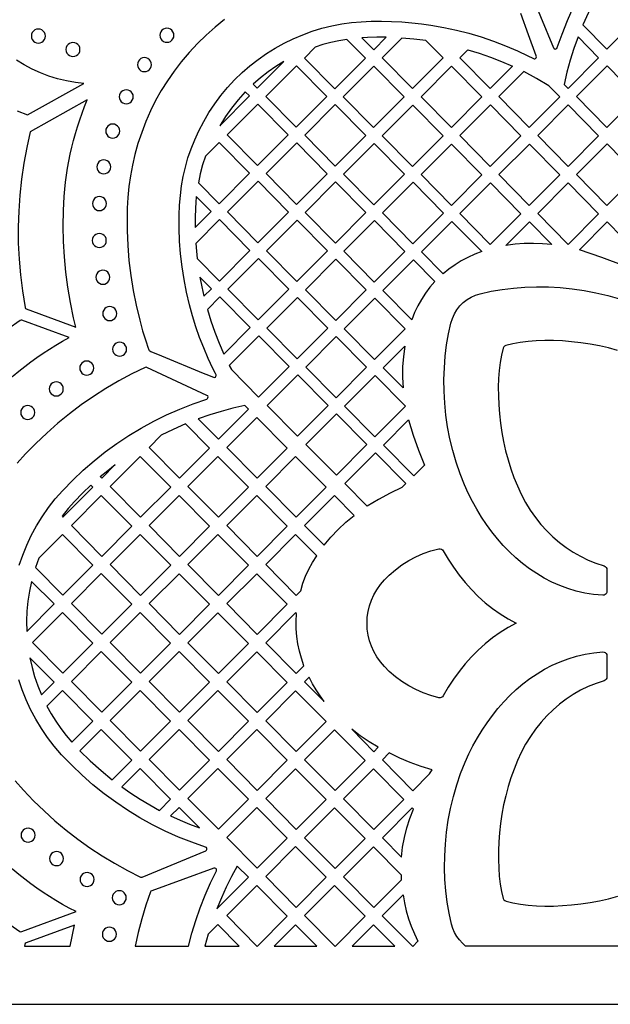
# Model space of a CAD drawing. Header units: millimetres. Extents: x -1176 to 822, y -1617 to -119.
# Tile 17 of 119: x -360 to -218, y -1617 to -1380. Entities that reach past the tile are written whole.
import ezdxf

# ---------------------------------------------------------------- set-up
doc = ezdxf.new("R2010")
doc.units = ezdxf.units.MM
doc.layers.add('pattern', color=5, linetype='Continuous', true_color=0x0000ff)

msp = doc.modelspace()

# ---------------------------------------------------------------- linework, layer by layer
at = {"layer": 'pattern'}
for points in [[(-1176, -1616.8), (822, -1616.8), (822, -118.96), (-1176, -118.96)], [(-224.14, -1381.37), (-218.35, -1387.23), (-211, -1379.86), (-218.3, -1372.47), (-221.33, -1375.5), (-222.8, -1378.4)], [(-325.84, -1383.86), (-325.78, -1384.3), (-325.61, -1384.71), (-325.35, -1385.05), (-325.01, -1385.31), (-324.6, -1385.48), (-324.16, -1385.54), (-323.71, -1385.48), (-323.31, -1385.31), (-322.97, -1385.05), (-322.7, -1384.71), (-322.53, -1384.3), (-322.47, -1383.86), (-322.53, -1383.41), (-322.7, -1383), (-322.97, -1382.66), (-323.31, -1382.4), (-323.71, -1382.23), (-324.16, -1382.17), (-324.6, -1382.23), (-325.01, -1382.4), (-325.35, -1382.66), (-325.61, -1383), (-325.78, -1383.41)], [(-356.75, -1384.04), (-356.69, -1384.48), (-356.52, -1384.89), (-356.26, -1385.23), (-355.92, -1385.49), (-355.52, -1385.66), (-355.07, -1385.72), (-354.62, -1385.66), (-354.22, -1385.49), (-353.88, -1385.23), (-353.61, -1384.89), (-353.44, -1384.48), (-353.38, -1384.04), (-353.44, -1383.59), (-353.61, -1383.18), (-353.88, -1382.84), (-354.22, -1382.58), (-354.62, -1382.41), (-355.07, -1382.35), (-355.52, -1382.41), (-355.92, -1382.58), (-356.26, -1382.84), (-356.52, -1383.18), (-356.69, -1383.59)], [(-277.31, -1384.43), (-274.44, -1387.34), (-271.45, -1384.33), (-273.68, -1384.31), (-275.92, -1384.36)], [(-261.87, -1385.14), (-264.75, -1384.77), (-267.64, -1384.51), (-272.4, -1389.28), (-265.1, -1396.68), (-257.75, -1389.31)], [(-228.65, -1395.65), (-227.7, -1396.61), (-220.35, -1389.24), (-225.3, -1384.23), (-226.3, -1387.04), (-227.2, -1389.87), (-227.98, -1392.74)], [(-348.43, -1387.28), (-348.37, -1387.73), (-348.2, -1388.13), (-347.94, -1388.47), (-347.6, -1388.74), (-347.19, -1388.91), (-346.74, -1388.97), (-346.3, -1388.91), (-345.9, -1388.74), (-345.55, -1388.47), (-345.29, -1388.13), (-345.12, -1387.73), (-345.06, -1387.28), (-345.12, -1386.83), (-345.29, -1386.43), (-345.55, -1386.09), (-345.9, -1385.83), (-346.3, -1385.66), (-346.74, -1385.6), (-347.19, -1385.66), (-347.6, -1385.83), (-347.94, -1386.09), (-348.2, -1386.43), (-348.37, -1386.83)], [(-280.91, -1384.83), (-282.84, -1385.17), (-284.75, -1385.6), (-286.63, -1386.11), (-288.5, -1386.71), (-291.1, -1389.32), (-283.79, -1396.72), (-276.45, -1389.35)], [(-331.24, -1390.92), (-331.18, -1391.37), (-331.01, -1391.77), (-330.75, -1392.11), (-330.41, -1392.37), (-330.01, -1392.54), (-329.56, -1392.6), (-329.11, -1392.54), (-328.71, -1392.37), (-328.37, -1392.11), (-328.1, -1391.77), (-327.93, -1391.37), (-327.87, -1390.92), (-327.93, -1390.47), (-328.1, -1390.07), (-328.37, -1389.72), (-328.71, -1389.46), (-329.11, -1389.29), (-329.56, -1389.23), (-330.01, -1389.29), (-330.41, -1389.46), (-330.75, -1389.72), (-331.01, -1390.07), (-331.18, -1390.47)], [(-251.78, -1387.33), (-249.04, -1388.17), (-246.35, -1389.11), (-243.68, -1390.15), (-241.06, -1391.29), (-246.4, -1396.65), (-253.7, -1389.25)], [(-296.01, -1390.17), (-297.97, -1391.38), (-299.85, -1392.68), (-301.65, -1394.09), (-303.39, -1395.6), (-302.42, -1396.59)], [(-285.72, -1398.57), (-293.07, -1405.94), (-300.37, -1398.54), (-293.02, -1391.17)], [(-267.1, -1398.69), (-274.45, -1406.06), (-281.75, -1398.66), (-274.4, -1391.3)], [(-263.05, -1398.63), (-255.71, -1391.26), (-248.4, -1398.66), (-255.75, -1406.03)], [(-218.3, -1391.23), (-211, -1398.62), (-218.35, -1405.99), (-225.65, -1398.59)], [(-232.32, -1395.97), (-235.3, -1394.21), (-238.36, -1392.58), (-244.35, -1398.59), (-237.05, -1405.99), (-229.71, -1398.62)], [(-335.62, -1398.64), (-335.56, -1399.09), (-335.39, -1399.49), (-335.13, -1399.83), (-334.79, -1400.1), (-334.38, -1400.27), (-333.94, -1400.33), (-333.49, -1400.27), (-333.09, -1400.1), (-332.74, -1399.83), (-332.48, -1399.49), (-332.31, -1399.09), (-332.25, -1398.64), (-332.31, -1398.19), (-332.48, -1397.79), (-332.74, -1397.45), (-333.09, -1397.19), (-333.49, -1397.02), (-333.94, -1396.96), (-334.38, -1397.02), (-334.79, -1397.19), (-335.13, -1397.45), (-335.39, -1397.79), (-335.56, -1398.19)], [(-311.47, -1405.59), (-304.34, -1398.44), (-305.31, -1397.46), (-307.03, -1399.36), (-308.63, -1401.34), (-310.11, -1403.41)], [(-302.3, -1400.39), (-309.64, -1407.76), (-302.34, -1415.15), (-294.99, -1407.79)], [(-291.02, -1407.88), (-283.68, -1400.51), (-276.37, -1407.91), (-283.72, -1415.28)], [(-265.06, -1400.64), (-257.75, -1408.04), (-265.1, -1415.41), (-272.4, -1408.01)], [(-253.7, -1407.97), (-246.4, -1415.37), (-239.06, -1408), (-246.36, -1400.6)], [(-220.35, -1408), (-227.7, -1415.37), (-235, -1407.97), (-227.65, -1400.6)], [(-338.87, -1406.89), (-338.81, -1407.34), (-338.64, -1407.74), (-338.38, -1408.08), (-338.04, -1408.35), (-337.64, -1408.52), (-337.19, -1408.58), (-336.74, -1408.52), (-336.34, -1408.35), (-336, -1408.08), (-335.73, -1407.74), (-335.56, -1407.34), (-335.5, -1406.89), (-335.56, -1406.44), (-335.73, -1406.04), (-336, -1405.7), (-336.34, -1405.43), (-336.74, -1405.26), (-337.19, -1405.2), (-337.64, -1405.26), (-338.04, -1405.43), (-338.38, -1405.7), (-338.64, -1406.04), (-338.81, -1406.44)], [(-314.88, -1412.93), (-315.57, -1415.03), (-316.14, -1417.15), (-316.6, -1419.31), (-311.61, -1424.37), (-304.27, -1417), (-311.57, -1409.6)], [(-292.95, -1409.73), (-300.29, -1417.1), (-292.99, -1424.5), (-285.65, -1417.13)], [(-267.03, -1417.26), (-274.37, -1424.63), (-281.67, -1417.23), (-274.33, -1409.86)], [(-255.75, -1424.75), (-248.41, -1417.38), (-255.71, -1409.99), (-263.06, -1417.35)], [(-229.7, -1417.38), (-237.05, -1424.75), (-244.35, -1417.35), (-237.01, -1409.99)], [(-218.31, -1409.98), (-211, -1417.38), (-218.35, -1424.75), (-225.65, -1417.35)], [(-341.02, -1415.5), (-340.96, -1415.94), (-340.79, -1416.35), (-340.53, -1416.69), (-340.19, -1416.95), (-339.79, -1417.12), (-339.34, -1417.18), (-338.89, -1417.12), (-338.49, -1416.95), (-338.15, -1416.69), (-337.88, -1416.35), (-337.71, -1415.94), (-337.65, -1415.5), (-337.71, -1415.05), (-337.88, -1414.64), (-338.15, -1414.3), (-338.49, -1414.04), (-338.89, -1413.87), (-339.34, -1413.81), (-339.79, -1413.87), (-340.19, -1414.04), (-340.53, -1414.3), (-340.79, -1414.64), (-340.96, -1415.05)], [(-302.26, -1433.72), (-294.92, -1426.35), (-302.22, -1418.95), (-309.57, -1426.32)], [(-290.95, -1426.44), (-283.64, -1433.84), (-276.3, -1426.47), (-283.6, -1419.08)], [(-257.68, -1426.6), (-265.03, -1433.97), (-272.33, -1426.57), (-264.98, -1419.2)], [(-239.06, -1426.76), (-246.4, -1434.13), (-253.7, -1426.73), (-246.36, -1419.36)], [(-227.66, -1419.36), (-220.35, -1426.76), (-227.7, -1434.13), (-235, -1426.73)], [(-342.07, -1424.32), (-342.01, -1424.76), (-341.84, -1425.17), (-341.58, -1425.51), (-341.24, -1425.77), (-340.84, -1425.94), (-340.39, -1426), (-339.94, -1425.94), (-339.54, -1425.77), (-339.2, -1425.51), (-338.93, -1425.17), (-338.76, -1424.76), (-338.7, -1424.32), (-338.76, -1423.87), (-338.93, -1423.47), (-339.2, -1423.12), (-339.54, -1422.86), (-339.94, -1422.69), (-340.39, -1422.63), (-340.84, -1422.69), (-341.24, -1422.86), (-341.58, -1423.12), (-341.84, -1423.47), (-342.01, -1423.87)], [(-317.37, -1430.07), (-313.54, -1426.22), (-317.1, -1422.61), (-317.23, -1424.02), (-317.31, -1425.42), (-317.38, -1427.74)], [(-316.88, -1437.52), (-311.54, -1442.93), (-304.19, -1435.57), (-311.49, -1428.17), (-317.21, -1433.9), (-317.07, -1435.72)], [(-285.57, -1435.69), (-292.87, -1428.29), (-300.22, -1435.66), (-292.92, -1443.06)], [(-266.95, -1435.82), (-274.3, -1443.19), (-281.6, -1435.79), (-274.25, -1428.42)], [(-257.76, -1441.23), (-262.98, -1435.95), (-255.63, -1428.59), (-248.44, -1435.87), (-250.16, -1436.51), (-251.8, -1437.24), (-253.37, -1438.08), (-254.88, -1439.02), (-256.34, -1440.07)], [(-242.63, -1434.38), (-237.01, -1428.74), (-231.64, -1434.18), (-233.85, -1433.97), (-236.05, -1433.89), (-238.23, -1433.93), (-240.42, -1434.09)], [(-224.99, -1435.44), (-218.31, -1428.74), (-211.07, -1436.07), (-214.23, -1439.24), (-219.59, -1437.3)], [(-342.1, -1433.19), (-342.04, -1433.64), (-341.87, -1434.04), (-341.6, -1434.38), (-341.26, -1434.64), (-340.86, -1434.81), (-340.41, -1434.87), (-339.97, -1434.81), (-339.56, -1434.64), (-339.22, -1434.38), (-338.96, -1434.04), (-338.79, -1433.64), (-338.73, -1433.19), (-338.79, -1432.74), (-338.96, -1432.34), (-339.22, -1432), (-339.56, -1431.73), (-339.97, -1431.56), (-340.41, -1431.5), (-340.86, -1431.56), (-341.26, -1431.73), (-341.6, -1432), (-341.87, -1432.34), (-342.04, -1432.74)], [(-302.15, -1437.51), (-294.84, -1444.91), (-302.19, -1452.28), (-309.49, -1444.88)], [(-276.23, -1445.04), (-283.57, -1452.41), (-290.87, -1445.01), (-283.53, -1437.64)], [(-265.29, -1452.22), (-272.25, -1445.17), (-264.9, -1437.8), (-259.72, -1443.05), (-260.92, -1444.44), (-262, -1445.87), (-262.97, -1447.35), (-263.84, -1448.9), (-264.61, -1450.52)], [(-341.24, -1442.02), (-341.18, -1442.47), (-341.01, -1442.87), (-340.74, -1443.21), (-340.4, -1443.48), (-340, -1443.65), (-339.55, -1443.71), (-339.11, -1443.65), (-338.7, -1443.48), (-338.36, -1443.21), (-338.1, -1442.87), (-337.93, -1442.47), (-337.87, -1442.02), (-337.93, -1441.57), (-338.1, -1441.17), (-338.36, -1440.83), (-338.7, -1440.56), (-339.11, -1440.39), (-339.55, -1440.33), (-340, -1440.39), (-340.4, -1440.56), (-340.74, -1440.83), (-341.01, -1441.17), (-341.18, -1441.57)], [(-315.27, -1446.6), (-313.46, -1444.79), (-316.23, -1441.98), (-315.78, -1444.3)], [(-314.44, -1449.76), (-313.6, -1452.5), (-312.66, -1455.21), (-311.62, -1457.87), (-310.47, -1460.5), (-304.12, -1454.13), (-311.42, -1446.73)], [(-292.8, -1446.86), (-285.5, -1454.26), (-292.84, -1461.62), (-300.14, -1454.23)], [(-274.17, -1447.02), (-266.87, -1454.42), (-274.22, -1461.79), (-281.52, -1454.39)], [(-339.59, -1450.75), (-339.53, -1451.2), (-339.36, -1451.6), (-339.1, -1451.94), (-338.76, -1452.21), (-338.36, -1452.38), (-337.91, -1452.44), (-337.46, -1452.38), (-337.06, -1452.21), (-336.72, -1451.94), (-336.45, -1451.6), (-336.28, -1451.2), (-336.22, -1450.75), (-336.28, -1450.3), (-336.45, -1449.9), (-336.72, -1449.56), (-337.06, -1449.29), (-337.46, -1449.12), (-337.91, -1449.06), (-338.36, -1449.12), (-338.76, -1449.29), (-339.1, -1449.56), (-339.36, -1449.9), (-339.53, -1450.3)], [(-337.22, -1459.32), (-337.16, -1459.77), (-336.99, -1460.17), (-336.72, -1460.51), (-336.38, -1460.78), (-335.98, -1460.95), (-335.53, -1461.01), (-335.08, -1460.95), (-334.68, -1460.78), (-334.34, -1460.51), (-334.08, -1460.17), (-333.91, -1459.77), (-333.85, -1459.32), (-333.91, -1458.87), (-334.08, -1458.47), (-334.34, -1458.13), (-334.68, -1457.86), (-335.08, -1457.7), (-335.53, -1457.63), (-335.98, -1457.7), (-336.38, -1457.86), (-336.72, -1458.13), (-336.99, -1458.47), (-337.16, -1458.87)], [(-308.65, -1464.22), (-302.11, -1470.84), (-294.77, -1463.48), (-302.07, -1456.08), (-309.18, -1463.2)], [(-283.45, -1456.24), (-276.15, -1463.64), (-283.49, -1471), (-290.79, -1463.61)], [(-267.36, -1468.64), (-272.17, -1463.77), (-266.98, -1458.57), (-267.31, -1461.08), (-267.48, -1463.59), (-267.5, -1466.11)], [(-345.12, -1463.85), (-345.06, -1464.3), (-344.89, -1464.71), (-344.62, -1465.05), (-344.28, -1465.31), (-343.88, -1465.48), (-343.43, -1465.54), (-342.98, -1465.48), (-342.58, -1465.31), (-342.24, -1465.05), (-341.98, -1464.71), (-341.81, -1464.3), (-341.75, -1463.85), (-341.81, -1463.41), (-341.98, -1463), (-342.24, -1462.66), (-342.58, -1462.4), (-342.98, -1462.23), (-343.43, -1462.17), (-343.88, -1462.23), (-344.28, -1462.4), (-344.62, -1462.66), (-344.89, -1463), (-345.06, -1463.41)], [(-352.44, -1468.87), (-352.38, -1469.32), (-352.21, -1469.72), (-351.95, -1470.06), (-351.61, -1470.32), (-351.2, -1470.49), (-350.76, -1470.55), (-350.31, -1470.49), (-349.91, -1470.32), (-349.56, -1470.06), (-349.3, -1469.72), (-349.13, -1469.32), (-349.07, -1468.87), (-349.13, -1468.42), (-349.3, -1468.02), (-349.56, -1467.68), (-349.91, -1467.41), (-350.31, -1467.24), (-350.76, -1467.18), (-351.2, -1467.24), (-351.61, -1467.41), (-351.95, -1467.68), (-352.21, -1468.02), (-352.38, -1468.42)], [(-292.76, -1480.22), (-300.07, -1472.82), (-292.72, -1465.46), (-285.42, -1472.85)], [(-274.1, -1465.62), (-281.45, -1472.99), (-274.14, -1480.39), (-266.8, -1473.02)], [(-359.32, -1474.53), (-359.25, -1474.98), (-359.08, -1475.38), (-358.82, -1475.72), (-358.48, -1475.98), (-358.08, -1476.15), (-357.63, -1476.22), (-357.18, -1476.15), (-356.78, -1475.98), (-356.44, -1475.72), (-356.18, -1475.38), (-356.01, -1474.98), (-355.95, -1474.53), (-356.01, -1474.08), (-356.18, -1473.68), (-356.44, -1473.34), (-356.78, -1473.07), (-357.18, -1472.9), (-357.63, -1472.84), (-358.08, -1472.9), (-358.48, -1473.07), (-358.82, -1473.34), (-359.08, -1473.68), (-359.25, -1474.08)], [(-316.61, -1476.07), (-311.77, -1480.97), (-304.56, -1473.74), (-305.43, -1472.87), (-308.27, -1473.51), (-311.08, -1474.26), (-313.85, -1475.11)], [(-302.56, -1475.75), (-309.74, -1482.95), (-302.42, -1490.35), (-295.21, -1483.11)], [(-290.72, -1482.21), (-283.42, -1489.61), (-276.07, -1482.24), (-283.37, -1474.84)], [(-262.25, -1487.22), (-264.8, -1489.77), (-272.1, -1482.37), (-266.05, -1476.31), (-264.93, -1480), (-263.66, -1483.63)], [(-325.52, -1480.02), (-328.43, -1482.95), (-321.12, -1490.35), (-313.91, -1483.12), (-319.71, -1477.3), (-322.64, -1478.6)], [(-323.25, -1492.5), (-330.6, -1485.13), (-337.78, -1492.33), (-330.47, -1499.73)], [(-319.09, -1492.33), (-311.77, -1499.73), (-304.56, -1492.5), (-311.91, -1485.13)], [(-285.86, -1492.5), (-293.21, -1485.13), (-300.39, -1492.33), (-293.08, -1499.73)], [(-267.67, -1492.57), (-270.51, -1493.93), (-273.29, -1495.42), (-276, -1497.03), (-281.37, -1491.59), (-274.02, -1484.22), (-266.72, -1491.62)], [(-336.58, -1487.03), (-339.82, -1490.29), (-340.17, -1489.93), (-338.4, -1488.46)], [(-342.47, -1491.99), (-344.47, -1493.91), (-346.39, -1495.91), (-347.93, -1497.65), (-349.37, -1499.47), (-349.17, -1499.66), (-341.99, -1492.46)], [(-339.95, -1494.52), (-347.13, -1501.71), (-339.82, -1509.12), (-332.6, -1501.88)], [(-321.12, -1509.12), (-313.91, -1501.88), (-321.25, -1494.52), (-328.43, -1501.71)], [(-302.56, -1494.51), (-309.74, -1501.71), (-302.42, -1509.12), (-295.21, -1501.88)], [(-286.37, -1506.45), (-284.71, -1504.49), (-282.96, -1502.64), (-281.1, -1500.9), (-279.13, -1499.26), (-283.86, -1494.51), (-291.04, -1501.71)], [(-355.77, -1511.78), (-349.16, -1518.46), (-341.95, -1511.23), (-349.3, -1503.86), (-354.97, -1509.55)], [(-330.6, -1503.9), (-337.78, -1511.1), (-330.47, -1518.5), (-323.25, -1511.27)], [(-311.91, -1503.9), (-319.09, -1511.1), (-311.77, -1518.5), (-304.56, -1511.27)], [(-291.98, -1517.4), (-291.46, -1515.59), (-290.82, -1513.86), (-290.05, -1512.19), (-289.16, -1510.57), (-288.13, -1508.99), (-293.21, -1503.9), (-300.39, -1511.1), (-293.08, -1518.5)], [(-258.79, -1543.09), (-260.71, -1542.57), (-262.55, -1541.92), (-264.33, -1541.14), (-266.03, -1540.24), (-267.65, -1539.21), (-269.21, -1538.05), (-270.69, -1536.76), (-271.81, -1535.63), (-272.8, -1534.47), (-273.66, -1533.26), (-274.38, -1532.02), (-274.98, -1530.73), (-275.44, -1529.41), (-275.77, -1528.04), (-275.97, -1526.64), (-276.03, -1525.2), (-275.97, -1523.75), (-275.77, -1522.35), (-275.44, -1520.98), (-274.98, -1519.66), (-274.38, -1518.37), (-273.66, -1517.13), (-272.8, -1515.92), (-271.81, -1514.76), (-270.69, -1513.63), (-269.21, -1512.34), (-267.65, -1511.18), (-266.02, -1510.15), (-264.32, -1509.25), (-262.55, -1508.47), (-260.7, -1507.82), (-258.78, -1507.3), (-258.47, -1507.28), (-258.17, -1507.36), (-257.92, -1507.52), (-257.72, -1507.77), (-256.54, -1509.79), (-255.27, -1511.74), (-253.91, -1513.61), (-252.47, -1515.41), (-250.95, -1517.12), (-249.34, -1518.74), (-247.66, -1520.26), (-245.9, -1521.67), (-244.06, -1522.96), (-242.14, -1524.14), (-240.15, -1525.19), (-242.14, -1526.23), (-244.06, -1527.41), (-245.9, -1528.71), (-247.66, -1530.12), (-249.35, -1531.64), (-250.96, -1533.26), (-252.48, -1534.97), (-253.92, -1536.77), (-255.28, -1538.65), (-256.55, -1540.6), (-257.73, -1542.62), (-257.93, -1542.86), (-258.18, -1543.03), (-258.48, -1543.11)], [(-339.81, -1527.85), (-332.6, -1520.61), (-339.95, -1513.24), (-347.13, -1520.45)], [(-321.25, -1513.28), (-328.43, -1520.48), (-321.12, -1527.89), (-313.91, -1520.65)], [(-302.42, -1527.89), (-295.21, -1520.65), (-302.56, -1513.28), (-309.74, -1520.48)], [(-357.87, -1527.17), (-351.3, -1520.57), (-356.72, -1515.13), (-357.23, -1517.52), (-357.6, -1519.91), (-357.83, -1522.31), (-357.92, -1524.72)], [(-341.95, -1529.96), (-349.3, -1522.59), (-356.48, -1529.79), (-349.16, -1537.19)], [(-330.6, -1522.63), (-337.78, -1529.83), (-330.47, -1537.23), (-323.26, -1530)], [(-304.56, -1530.03), (-311.91, -1522.67), (-319.09, -1529.87), (-311.77, -1537.27)], [(-291.21, -1535.4), (-291.82, -1533.63), (-292.3, -1531.88), (-292.67, -1530.12), (-292.92, -1528.35), (-293.06, -1526.56), (-293.08, -1524.74), (-293, -1522.88), (-293.21, -1522.67), (-300.39, -1529.87), (-293.08, -1537.27)], [(-354.33, -1542.38), (-351.3, -1539.34), (-357.1, -1533.52), (-356.59, -1535.8), (-355.96, -1538.03), (-355.2, -1540.22)], [(-339.81, -1546.58), (-332.6, -1539.34), (-339.95, -1531.97), (-347.13, -1539.17)], [(-321.25, -1532.01), (-328.43, -1539.21), (-321.12, -1546.61), (-313.91, -1539.38)], [(-309.74, -1539.25), (-302.42, -1546.65), (-295.21, -1539.42), (-302.56, -1532.05)], [(-286.31, -1544.04), (-287.35, -1542.65), (-288.31, -1541.22), (-289.19, -1539.74), (-289.99, -1538.2), (-291.04, -1539.25)], [(-353.03, -1545.1), (-351.99, -1546.96), (-350.88, -1548.76), (-349.68, -1550.49), (-348.39, -1552.17), (-347.01, -1553.8), (-341.95, -1548.73), (-349.3, -1541.36)], [(-323.26, -1548.73), (-330.6, -1541.36), (-337.78, -1548.56), (-330.47, -1555.96)], [(-304.56, -1548.76), (-311.91, -1541.4), (-319.09, -1548.6), (-311.77, -1556)], [(-300.39, -1548.63), (-293.08, -1556.04), (-285.86, -1548.8), (-293.21, -1541.44)], [(-337.31, -1562.83), (-332.6, -1558.11), (-339.95, -1550.74), (-345.06, -1555.87), (-342.58, -1558.31), (-340, -1560.63)], [(-313.91, -1558.11), (-321.25, -1550.74), (-328.43, -1557.94), (-321.12, -1565.35)], [(-302.42, -1565.38), (-295.21, -1558.15), (-302.56, -1550.78), (-309.74, -1557.98)], [(-291.04, -1558.02), (-283.73, -1565.42), (-276.52, -1558.19), (-283.86, -1550.82)], [(-279.72, -1550.67), (-274.38, -1556.08), (-273.33, -1555.02), (-275.54, -1553.68), (-277.67, -1552.23)], [(-261, -1561.41), (-260.4, -1560.4), (-263.06, -1559.61), (-265.66, -1558.68), (-268.19, -1557.61), (-270.69, -1556.39), (-272.35, -1558.06), (-265.03, -1565.46)], [(-335.01, -1564.55), (-332.81, -1566.08), (-330.57, -1567.52), (-328.28, -1568.89), (-325.93, -1570.18), (-323.26, -1567.49), (-330.6, -1560.12)], [(-304.56, -1567.49), (-311.91, -1560.12), (-319.09, -1567.33), (-311.77, -1574.73)], [(-285.86, -1567.53), (-293.21, -1560.16), (-300.39, -1567.36), (-293.08, -1574.77)], [(-267.17, -1567.57), (-274.52, -1560.2), (-281.7, -1567.4), (-274.38, -1574.81)], [(-323.26, -1571.52), (-320.99, -1572.56), (-318.69, -1573.53), (-316.36, -1574.42), (-321.25, -1569.51)], [(-302.56, -1569.51), (-309.74, -1576.71), (-302.42, -1584.11), (-295.21, -1576.88)], [(-276.52, -1576.91), (-283.86, -1569.55), (-291.04, -1576.75), (-283.73, -1584.15)], [(-267.78, -1581.41), (-267.5, -1579.01), (-267.07, -1576.67), (-266.5, -1574.38), (-265.77, -1572.12), (-264.88, -1569.87), (-265.17, -1569.59), (-272.35, -1576.79)], [(-359.23, -1576.15), (-359.17, -1576.6), (-359, -1577), (-358.74, -1577.34), (-358.39, -1577.61), (-357.99, -1577.78), (-357.54, -1577.84), (-357.1, -1577.78), (-356.69, -1577.61), (-356.35, -1577.34), (-356.09, -1577), (-355.92, -1576.6), (-355.86, -1576.15), (-355.92, -1575.7), (-356.09, -1575.3), (-356.35, -1574.96), (-356.69, -1574.69), (-357.1, -1574.52), (-357.54, -1574.46), (-357.99, -1574.52), (-358.39, -1574.69), (-358.74, -1574.96), (-359, -1575.3), (-359.17, -1575.7)], [(-352.38, -1581.79), (-352.32, -1582.23), (-352.15, -1582.64), (-351.88, -1582.98), (-351.54, -1583.24), (-351.14, -1583.41), (-350.69, -1583.47), (-350.24, -1583.41), (-349.84, -1583.24), (-349.5, -1582.98), (-349.24, -1582.64), (-349.07, -1582.23), (-349.01, -1581.79), (-349.07, -1581.34), (-349.24, -1580.93), (-349.5, -1580.59), (-349.84, -1580.33), (-350.24, -1580.16), (-350.69, -1580.1), (-351.14, -1580.16), (-351.54, -1580.33), (-351.88, -1580.59), (-352.15, -1580.93), (-352.32, -1581.34)], [(-285.86, -1586.26), (-293.21, -1578.89), (-300.39, -1586.09), (-293.08, -1593.5)], [(-267.76, -1586.89), (-267.75, -1585.72), (-274.51, -1578.93), (-281.7, -1586.13), (-274.38, -1593.53)], [(-345.04, -1586.8), (-344.98, -1587.24), (-344.81, -1587.65), (-344.55, -1587.99), (-344.2, -1588.25), (-343.8, -1588.42), (-343.35, -1588.48), (-342.91, -1588.42), (-342.5, -1588.25), (-342.16, -1587.99), (-341.9, -1587.65), (-341.73, -1587.24), (-341.67, -1586.8), (-341.73, -1586.35), (-341.9, -1585.95), (-342.16, -1585.6), (-342.5, -1585.34), (-342.91, -1585.17), (-343.35, -1585.11), (-343.8, -1585.17), (-344.2, -1585.34), (-344.55, -1585.6), (-344.81, -1585.95), (-344.98, -1586.35)], [(-318.98, -1602.8), (-318.16, -1599.7), (-317.22, -1596.63), (-316.16, -1593.59), (-314.98, -1590.59), (-313.68, -1587.64), (-312.26, -1584.74), (-312.2, -1584.5), (-312.26, -1584.29), (-312.41, -1584.12), (-312.61, -1584.04), (-312.85, -1584.06), (-327.82, -1589.51), (-328, -1589.62), (-328.11, -1589.8), (-329.21, -1593), (-330.19, -1596.24), (-331.06, -1599.51), (-331.81, -1602.8)], [(-307.25, -1583.57), (-308.62, -1586.08), (-309.89, -1588.62), (-311.06, -1591.22), (-312.15, -1593.86), (-304.56, -1586.26)], [(-337.3, -1591.18), (-337.24, -1591.62), (-337.07, -1592.03), (-336.8, -1592.37), (-336.46, -1592.63), (-336.06, -1592.8), (-335.61, -1592.86), (-335.16, -1592.8), (-334.76, -1592.63), (-334.42, -1592.37), (-334.16, -1592.03), (-333.99, -1591.62), (-333.93, -1591.18), (-333.99, -1590.73), (-334.16, -1590.32), (-334.42, -1589.98), (-334.76, -1589.72), (-335.16, -1589.55), (-335.61, -1589.49), (-336.06, -1589.55), (-336.46, -1589.72), (-336.8, -1589.98), (-337.07, -1590.32), (-337.24, -1590.73)], [(-302.56, -1588.27), (-309.74, -1595.47), (-302.43, -1602.88), (-295.22, -1595.64)], [(-276.52, -1595.65), (-283.86, -1588.28), (-291.04, -1595.48), (-283.73, -1602.88)], [(-267.35, -1590.48), (-267.03, -1592.44), (-266.6, -1594.35), (-266.07, -1596.22), (-265.42, -1598.05), (-264.66, -1599.85), (-263.79, -1601.64), (-265.04, -1602.89), (-272.38, -1595.52)], [(-306.78, -1602.8), (-311.91, -1597.65), (-314.23, -1599.98), (-315.01, -1602.8)], [(-298.35, -1602.8), (-288.08, -1602.8), (-293.21, -1597.66)], [(-279.64, -1602.8), (-269.39, -1602.8), (-274.52, -1597.66)], [(-346.38, -1597.74), (-358.01, -1602.03), (-358.22, -1602.17), (-358.32, -1602.4), (-358.39, -1602.8), (-347.45, -1602.8)], [(-339.68, -1599.97), (-339.62, -1600.42), (-339.45, -1600.82), (-339.19, -1601.16), (-338.85, -1601.42), (-338.44, -1601.59), (-337.99, -1601.65), (-337.55, -1601.59), (-337.14, -1601.42), (-336.8, -1601.16), (-336.54, -1600.82), (-336.37, -1600.42), (-336.31, -1599.97), (-336.37, -1599.52), (-336.54, -1599.12), (-336.8, -1598.78), (-337.14, -1598.51), (-337.55, -1598.34), (-337.99, -1598.28), (-338.44, -1598.34), (-338.85, -1598.51), (-339.19, -1598.78), (-339.45, -1599.12), (-339.62, -1599.52)]]:
    msp.add_lwpolyline(points, close=True, dxfattribs=at)
for points in [[(-237.47, -1371.72), (-231.19, -1386.87), (-231.05, -1387.07), (-230.84, -1387.16), (-230.62, -1387.15), (-230.42, -1387.04), (-230.29, -1386.83), (-229.15, -1383.55), (-227.88, -1380.32), (-226.47, -1377.16)], [(-310.31, -1380.06), (-312.57, -1381.87), (-314.74, -1383.79), (-316.83, -1385.82), (-318.81, -1387.96), (-320.7, -1390.2), (-322.44, -1392.47), (-324.04, -1394.78), (-325.52, -1397.13), (-326.87, -1399.54), (-328.1, -1402.02), (-329.22, -1404.56), (-330.22, -1407.19), (-331.12, -1409.9), (-331.84, -1412.48), (-332.44, -1415.06), (-332.92, -1417.64), (-333.28, -1420.23), (-333.53, -1422.83), (-333.69, -1425.45), (-333.75, -1428.09), (-333.73, -1430.76), (-333.58, -1434.41), (-333.3, -1438.03), (-332.86, -1441.62), (-332.29, -1445.19), (-331.57, -1448.75), (-330.71, -1452.3), (-329.99, -1454.92), (-329.18, -1457.52), (-328.75, -1458.8), (-328.53, -1459.44), (-328.4, -1459.64), (-328.23, -1459.75), (-328.02, -1459.84), (-325.5, -1460.88), (-315.45, -1465.05), (-314.19, -1465.56), (-313.57, -1465.84), (-312.94, -1466.08), (-312.69, -1466.11), (-312.51, -1466.02), (-312.37, -1465.82), (-312.32, -1465.64), (-312.35, -1465.48), (-312.41, -1465.33), (-312.49, -1465.18), (-313.09, -1463.97), (-314.24, -1461.52), (-315.31, -1459.03), (-316.29, -1456.48), (-317.19, -1453.91), (-318, -1451.31), (-318.72, -1448.67), (-319.45, -1445.61), (-320.05, -1442.56), (-320.52, -1439.49), (-320.88, -1436.42), (-321.11, -1433.33), (-321.23, -1430.22), (-321.22, -1427.08), (-321.12, -1424.69), (-320.93, -1422.35), (-320.63, -1420.05), (-320.23, -1417.79), (-319.72, -1415.56), (-319.09, -1413.35), (-318.34, -1411.16), (-317.47, -1408.97), (-316.47, -1406.79), (-315.32, -1404.56), (-314.04, -1402.41), (-312.66, -1400.32), (-311.16, -1398.32), (-309.57, -1396.4), (-307.87, -1394.57), (-306.08, -1392.83), (-304.19, -1391.19), (-302.21, -1389.64), (-300.2, -1388.23), (-298.11, -1386.93), (-295.97, -1385.75), (-293.77, -1384.68), (-291.51, -1383.72), (-289.21, -1382.89), (-286.87, -1382.17), (-284.49, -1381.58), (-282.07, -1381.11), (-279.81, -1380.8), (-277.46, -1380.59), (-275.04, -1380.48), (-272.59, -1380.46), (-270.12, -1380.52), (-267.66, -1380.65), (-265.25, -1380.85), (-262.92, -1381.11), (-260.68, -1381.42), (-257.59, -1381.97), (-254.54, -1382.62), (-251.54, -1383.38), (-248.57, -1384.26), (-245.64, -1385.26), (-242.72, -1386.38), (-239.83, -1387.61), (-237.39, -1388.76), (-236.18, -1389.37), (-236.03, -1389.44), (-235.88, -1389.5), (-235.72, -1389.49), (-235.55, -1389.42), (-235.37, -1389.25), (-235.32, -1389.06), (-235.37, -1388.82), (-237.23, -1383.71), (-239.09, -1378.6)], [(-360.14, -1401.99), (-357.69, -1403.01), (-344.1, -1395.43), (-346.12, -1395.2), (-348.32, -1394.81), (-350.46, -1394.3), (-352.56, -1393.65), (-354.59, -1392.87), (-356.57, -1391.97), (-358.47, -1390.96), (-360.3, -1389.84)], [(-343.32, -1399.4), (-357.01, -1407.04), (-357.87, -1410.82), (-358.57, -1414.61), (-359.13, -1418.43), (-359.54, -1422.26), (-359.8, -1426.1), (-359.92, -1429.94), (-359.89, -1433.79), (-359.72, -1437.64), (-359.39, -1441.48), (-358.92, -1445.31), (-358.28, -1449.27), (-358.18, -1449.5), (-357.97, -1449.64), (-346.04, -1454.03), (-346.59, -1451.78), (-347.35, -1448.1), (-347.97, -1444.43), (-348.46, -1440.77), (-348.81, -1437.1), (-349.03, -1433.42), (-349.11, -1429.72), (-349.06, -1425.99)], [(-215.78, -1459.6), (-217.96, -1459.02), (-220.17, -1458.52), (-222.4, -1458.1), (-224.63, -1457.77), (-226.85, -1457.51), (-229.04, -1457.34), (-231.2, -1457.25), (-233.3, -1457.24), (-235.34, -1457.31), (-237.31, -1457.46), (-239.19, -1457.7), (-240.97, -1458.01), (-242.63, -1458.41), (-242.95, -1458.55), (-243.17, -1458.76), (-243.31, -1459.09), (-243.7, -1460.75), (-244.02, -1462.53), (-244.26, -1464.4), (-244.41, -1466.37), (-244.48, -1468.42), (-244.47, -1470.52), (-244.38, -1472.68), (-244.21, -1474.87), (-243.96, -1477.09), (-243.62, -1479.32), (-243.2, -1481.54), (-242.71, -1483.76), (-242.13, -1485.94), (-241.47, -1488.09), (-240.72, -1490.18), (-239.9, -1492.2), (-238.99, -1494.15), (-237.93, -1496.14), (-236.78, -1498.01), (-235.54, -1499.79), (-234.22, -1501.45), (-232.82, -1503), (-231.34, -1504.45), (-229.78, -1505.78), (-228.16, -1507.01), (-226.46, -1508.12), (-224.7, -1509.11), (-222.88, -1510), (-220.99, -1510.76), (-219.06, -1511.41), (-219.05, -1511.41), (-218.77, -1511.55), (-218.56, -1511.76), (-218.42, -1512.03), (-218.37, -1512.33), (-218.37, -1517.5), (-218.42, -1517.82), (-218.57, -1518.09), (-218.79, -1518.3), (-219.06, -1518.43), (-219.38, -1518.47), (-221.55, -1518.27), (-223.66, -1517.94), (-225.72, -1517.47), (-227.74, -1516.87), (-229.7, -1516.14), (-231.6, -1515.3), (-233.45, -1514.34), (-235.24, -1513.27), (-236.97, -1512.11), (-238.65, -1510.84), (-240.26, -1509.48), (-241.8, -1508.03), (-243.28, -1506.5), (-244.69, -1504.89), (-246.04, -1503.22), (-247.32, -1501.47), (-248.52, -1499.67), (-249.65, -1497.81), (-250.71, -1495.9), (-251.69, -1493.95), (-252.6, -1491.96), (-253.68, -1489.25), (-254.63, -1486.49), (-255.44, -1483.68), (-256.12, -1480.85), (-256.66, -1478), (-257.07, -1475.14), (-257.35, -1472.27), (-257.51, -1469.42), (-257.54, -1466.58), (-257.45, -1463.77), (-257.23, -1461), (-256.9, -1458.28), (-256.45, -1455.62), (-255.88, -1453.03), (-255.52, -1451.9), (-255.04, -1450.83), (-254.44, -1449.84), (-253.73, -1448.93), (-252.91, -1448.12), (-252, -1447.41), (-251.01, -1446.8), (-249.94, -1446.32), (-248.81, -1445.97), (-246.22, -1445.4), (-243.56, -1444.95), (-240.84, -1444.62), (-238.08, -1444.4), (-235.27, -1444.31), (-232.43, -1444.34), (-229.58, -1444.5), (-226.71, -1444.78), (-223.85, -1445.19), (-221, -1445.74), (-218.17, -1446.41), (-215.37, -1447.22)], [(-347.69, -1456.51), (-359.02, -1452.33), (-359.22, -1452.3), (-359.45, -1452.39), (-362.42, -1454.47), (-365.29, -1456.65), (-368.09, -1458.94), (-370.79, -1461.33), (-373.4, -1463.81), (-375.91, -1466.39), (-378.33, -1469.06), (-380.64, -1471.82), (-382.86, -1474.66), (-384.96, -1477.59), (-386.96, -1480.6), (-389.01, -1483.96), (-389.07, -1484.09), (-389.06, -1484.34), (-384.29, -1499.64)], [(-359.65, -1511.24), (-358.82, -1508.82), (-357.86, -1506.43), (-356.76, -1504.1), (-355.52, -1501.81), (-354.15, -1499.58), (-352.64, -1497.41), (-350.99, -1495.31), (-349.21, -1493.28), (-346.79, -1490.8), (-344.28, -1488.42), (-341.67, -1486.16), (-338.97, -1484.01), (-336.18, -1481.98), (-333.31, -1480.07), (-330.36, -1478.29), (-327.34, -1476.63), (-324.25, -1475.1), (-321.09, -1473.7), (-317.87, -1472.43), (-314.59, -1471.3), (-314.39, -1471.18), (-314.28, -1470.98), (-314.26, -1470.77), (-314.35, -1470.56), (-314.53, -1470.41), (-328.97, -1463.68), (-329.17, -1463.63), (-329.38, -1463.68), (-332.59, -1465.25), (-335.74, -1466.95), (-338.82, -1468.76), (-341.83, -1470.68), (-344.76, -1472.72), (-347.61, -1474.87), (-350.38, -1477.12), (-353.06, -1479.49), (-355.65, -1481.95), (-358.15, -1484.51), (-360.15, -1486.74)], [(-213.62, -1602.8), (-252.33, -1602.8), (-253.12, -1602.11), (-253.83, -1601.33), (-254.46, -1600.47), (-254.99, -1599.55), (-255.42, -1598.56), (-255.73, -1597.52), (-256.3, -1594.93), (-256.75, -1592.27), (-257.09, -1589.55), (-257.3, -1586.78), (-257.39, -1583.97), (-257.36, -1581.14), (-257.21, -1578.28), (-256.92, -1575.42), (-256.51, -1572.56), (-255.97, -1569.71), (-255.29, -1566.87), (-254.48, -1564.07), (-253.53, -1561.31), (-252.45, -1558.6), (-251.55, -1556.61), (-250.57, -1554.67), (-249.51, -1552.76), (-248.39, -1550.91), (-247.19, -1549.11), (-245.91, -1547.37), (-244.57, -1545.7), (-243.17, -1544.09), (-241.69, -1542.57), (-240.15, -1541.12), (-238.55, -1539.76), (-236.89, -1538.5), (-235.16, -1537.33), (-233.38, -1536.26), (-231.54, -1535.3), (-229.64, -1534.45), (-227.69, -1533.73), (-225.68, -1533.12), (-223.63, -1532.64), (-221.52, -1532.3), (-219.37, -1532.1), (-219.05, -1532.14), (-218.77, -1532.27), (-218.55, -1532.48), (-218.4, -1532.75), (-218.35, -1533.06), (-218.35, -1538.1), (-218.4, -1538.4), (-218.54, -1538.67), (-218.75, -1538.88), (-219.03, -1539.02), (-220.97, -1539.67), (-222.85, -1540.43), (-224.68, -1541.31), (-226.44, -1542.31), (-228.13, -1543.42), (-229.76, -1544.64), (-231.32, -1545.98), (-232.8, -1547.42), (-234.2, -1548.98), (-235.52, -1550.64), (-236.76, -1552.41), (-237.91, -1554.29), (-238.97, -1556.27), (-239.88, -1558.22), (-240.7, -1560.25), (-241.45, -1562.34), (-242.11, -1564.48), (-242.69, -1566.67), (-243.19, -1568.88), (-243.6, -1571.11), (-243.94, -1573.34), (-244.19, -1575.55), (-244.37, -1577.75), (-244.46, -1579.9), (-244.47, -1582.01), (-244.39, -1584.05), (-244.24, -1586.02), (-244.01, -1587.9), (-243.69, -1589.68), (-243.3, -1591.34), (-243.16, -1591.66), (-242.94, -1591.88), (-242.62, -1592.01), (-240.96, -1592.41), (-239.18, -1592.73), (-237.3, -1592.96), (-235.33, -1593.11), (-233.29, -1593.19), (-231.18, -1593.18), (-229.03, -1593.09), (-226.84, -1592.91), (-224.62, -1592.66), (-222.39, -1592.33), (-220.16, -1591.91), (-217.95, -1591.41), (-215.76, -1590.83)], [(-360.64, -1563.05), (-358.67, -1565.3), (-356.23, -1567.87), (-353.7, -1570.33), (-351.08, -1572.69), (-348.37, -1574.95), (-345.58, -1577.1), (-342.71, -1579.15), (-339.76, -1581.08), (-336.74, -1582.91), (-333.65, -1584.62), (-330.49, -1586.21), (-330.3, -1586.26), (-330.1, -1586.22), (-314.84, -1579.9), (-314.64, -1579.75), (-314.55, -1579.55), (-314.55, -1579.33), (-314.66, -1579.13), (-314.87, -1579), (-318.16, -1577.86), (-321.39, -1576.59), (-324.55, -1575.18), (-327.64, -1573.63), (-330.67, -1571.96), (-333.61, -1570.16), (-336.48, -1568.23), (-339.26, -1566.19), (-341.95, -1564.02), (-344.56, -1561.73), (-347.06, -1559.33), (-349.47, -1556.82), (-351.23, -1554.78), (-352.86, -1552.67), (-354.35, -1550.49), (-355.71, -1548.25), (-356.93, -1545.95), (-358.01, -1543.6), (-358.95, -1541.21), (-359.76, -1538.78)], [(-383.78, -1551.95), (-388.75, -1567.87), (-388.78, -1568.02), (-388.7, -1568.26), (-386.64, -1571.59), (-384.46, -1574.83), (-382.14, -1577.97), (-379.71, -1581.02), (-377.15, -1583.96), (-374.48, -1586.79), (-371.7, -1589.52), (-368.81, -1592.14), (-365.81, -1594.64), (-362.71, -1597.02), (-359.49, -1599.28), (-359.31, -1599.36), (-359.06, -1599.34), (-346.01, -1594.53)]]:
    msp.add_lwpolyline(points, dxfattribs=at)
at = {"layer": 'pattern', "extrusion": (0, 0, -1)}
for centre, radius, start, end in [((273.41, -1428.41, -690.51), 75.68, 1.8266, 22.5353), ((310.6, -1525.08, -690.51), 77.96, 19.0453, 61.5937), ((310.6, -1525.08, -690.51), 77.96, 297.0189, 339.839)]:
    msp.add_arc(centre, radius, start, end, dxfattribs=at)

doc.saveas('drawing.dxf')
